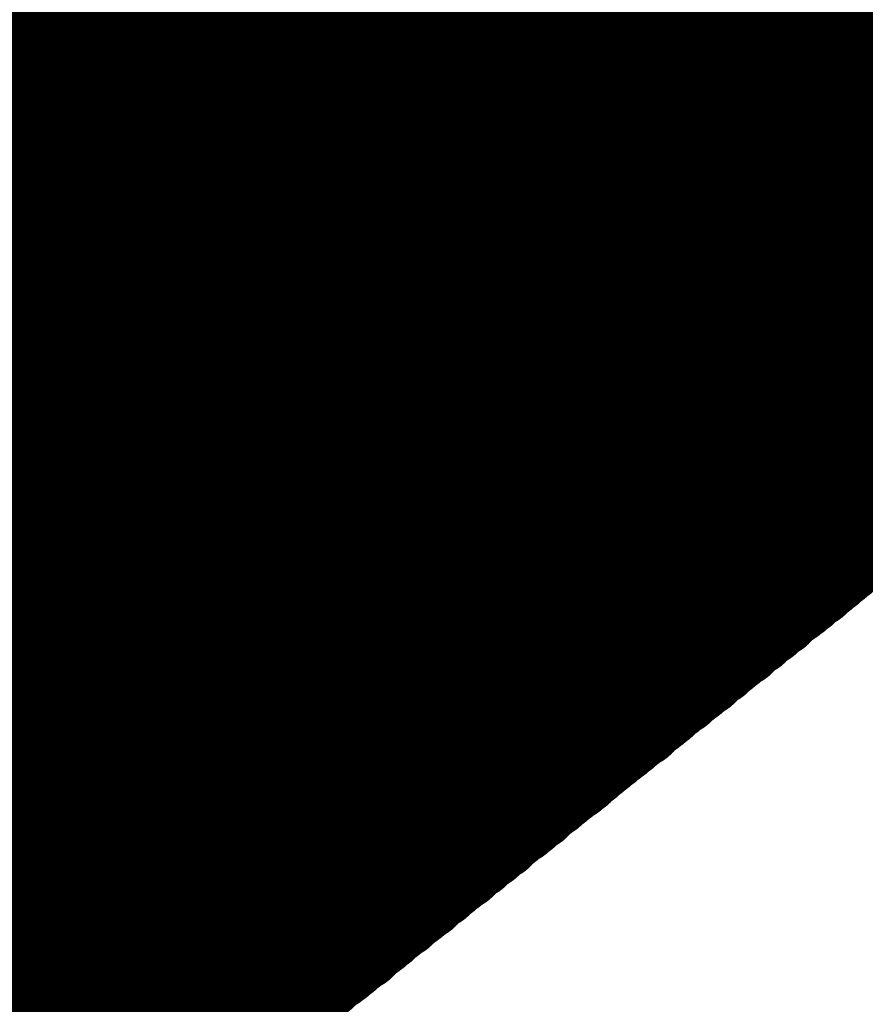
# Model space of a CAD drawing. Extents: x 0 to 65, y -0.2 to 30.2.
# Tile 148 of 237: x 34.53 to 34.703, y 15.99 to 16.192. Entities that reach past the tile are written whole.
import ezdxf

# ---------------------------------------------------------------- set-up
doc = ezdxf.new("R2010")
doc.units = 0
doc.layers.add('BOARD_GEOMETRY_SILKSCREEN_', color=1, linetype='CONTINUOUS')

msp = doc.modelspace()

# ---------------------------------------------------------------- linework, layer by layer
at = {"layer": 'BOARD_GEOMETRY_SILKSCREEN_', "const_width": 0.01905}
for points in [[(35.109912, 15.697708), (33.602676, 17.205198)], [(35.109912, 15.698724), (33.603438, 17.205198)], [(35.109912, 15.699994), (33.604708, 17.205198)], [(35.109912, 15.700756), (33.605724, 17.205198)], [(35.109912, 15.702026), (33.60674, 17.205198)], [(35.109912, 15.703042), (33.607756, 17.205198)], [(35.109912, 15.704058), (33.608772, 17.205198)], [(35.109912, 15.705328), (33.610042, 17.205198)], [(35.109912, 15.70609), (33.611058, 17.205198)], [(35.109912, 15.70736), (33.612074, 17.205198)], [(35.109912, 15.708376), (33.61309, 17.205198)], [(35.109912, 15.709392), (33.614106, 17.205198)], [(35.109912, 15.710408), (33.615122, 17.205198)], [(35.109912, 15.711424), (33.616392, 17.205198)], [(35.109912, 15.712694), (33.617408, 17.205198)], [(35.109912, 15.71371), (33.618424, 17.205198)], [(35.109912, 15.714726), (33.61944, 17.205198)], [(35.109912, 15.715742), (33.620456, 17.205198)], [(35.109912, 15.716758), (33.621726, 17.205198)], [(35.109912, 15.717774), (33.622488, 17.205198)], [(35.109912, 15.719044), (33.623758, 17.205198)], [(35.109912, 15.72006), (33.624774, 17.205198)], [(35.109912, 15.721076), (33.62579, 17.205198)], [(35.109912, 15.722092), (33.62706, 17.205198)], [(35.109912, 15.723108), (33.627822, 17.205198)], [(35.109912, 15.724378), (33.629092, 17.205198)], [(35.109912, 15.72514), (33.630108, 17.205198)], [(35.109912, 15.72641), (33.631124, 17.205198)], [(35.109912, 15.727426), (33.63214, 17.205198)], [(35.109912, 15.728442), (33.633156, 17.205198)], [(35.109912, 15.729712), (33.634426, 17.205198)], [(35.109912, 15.730474), (33.635442, 17.205198)], [(35.109912, 15.731744), (33.636458, 17.205198)], [(35.109912, 15.73276), (33.637474, 17.205198)], [(35.109912, 15.733776), (33.63849, 17.205198)], [(35.109912, 15.734792), (33.639506, 17.205198)], [(35.109912, 15.735808), (33.640776, 17.205198)], [(35.109912, 15.737078), (33.641792, 17.205198)], [(35.109912, 15.738094), (33.642808, 17.205198)], [(35.109912, 15.73911), (33.643824, 17.205198)], [(35.109912, 15.740126), (33.64484, 17.205198)], [(35.109912, 15.741142), (33.64611, 17.205198)], [(35.109912, 15.742158), (33.646872, 17.205198)], [(35.109912, 15.743428), (33.648142, 17.205198)], [(35.109912, 15.744444), (33.649158, 17.205198)], [(35.109912, 15.74546), (33.650174, 17.205198)], [(35.109912, 15.746476), (33.651444, 17.205198)], [(35.109912, 15.747492), (33.652206, 17.205198)], [(35.109912, 15.748762), (33.653476, 17.205198)], [(35.109912, 15.749524), (33.654492, 17.205198)], [(35.109912, 15.750794), (33.655508, 17.205198)], [(35.109912, 15.75181), (33.656778, 17.205198)], [(35.109912, 15.752826), (33.65754, 17.205198)], [(35.109912, 15.754096), (33.65881, 17.205198)], [(35.109912, 15.754858), (33.659826, 17.205198)], [(35.109912, 15.756128), (33.660842, 17.205198)], [(35.109912, 15.757144), (33.661858, 17.205198)], [(35.109912, 15.75816), (33.662874, 17.205198)], [(35.109912, 15.75943), (33.66389, 17.205198)], [(35.109912, 15.760192), (33.66516, 17.205198)], [(35.109912, 15.761462), (33.666176, 17.205198)], [(35.109912, 15.762478), (33.667192, 17.205198)], [(35.109912, 15.763494), (33.668208, 17.205198)], [(35.109912, 15.76451), (33.669224, 17.205198)], [(35.109912, 15.765526), (33.670494, 17.205198)], [(35.109912, 15.766796), (33.671256, 17.205198)], [(35.109912, 15.767812), (33.672526, 17.205198)], [(35.109912, 15.768828), (33.673542, 17.205198)], [(35.109912, 15.769844), (33.674558, 17.205198)], [(35.109912, 15.77086), (33.675828, 17.205198)], [(35.109912, 15.771876), (33.67659, 17.205198)], [(35.109912, 15.773146), (33.67786, 17.205198)], [(35.109912, 15.774162), (33.678876, 17.205198)], [(35.109912, 15.775178), (33.679892, 17.205198)], [(35.109912, 15.776194), (33.681162, 17.205198)], [(35.109912, 15.77721), (33.681924, 17.205198)], [(35.109912, 15.77848), (33.683194, 17.205198)], [(35.109912, 15.779242), (33.68421, 17.205198)], [(35.109912, 15.780512), (33.685226, 17.205198)], [(35.109912, 15.781528), (33.686242, 17.205198)], [(35.109912, 15.782544), (33.687258, 17.205198)], [(35.109912, 15.783814), (33.688528, 17.205198)], [(35.109912, 15.784576), (33.689544, 17.205198)], [(35.109912, 15.785846), (33.69056, 17.205198)], [(35.109912, 15.786862), (33.691576, 17.205198)], [(35.109912, 15.787878), (33.692592, 17.205198)], [(35.109912, 15.788894), (33.693608, 17.205198)], [(35.109912, 15.78991), (33.694878, 17.205198)], [(35.109912, 15.79118), (33.695894, 17.205198)], [(35.109912, 15.792196), (33.69691, 17.205198)], [(35.109912, 15.793212), (33.697926, 17.205198)], [(35.109912, 15.794228), (33.698942, 17.205198)], [(35.109912, 15.795244), (33.700212, 17.205198)], [(35.109912, 15.79626), (33.700974, 17.205198)], [(35.109912, 15.79753), (33.702244, 17.205198)], [(35.109912, 15.798546), (33.70326, 17.205198)], [(35.109912, 15.799562), (33.704276, 17.205198)], [(35.109912, 15.800578), (33.705546, 17.205198)], [(35.109912, 15.801594), (33.706308, 17.205198)], [(35.109912, 15.802864), (33.707578, 17.205198)], [(35.109912, 15.803626), (33.708594, 17.205198)], [(34.71291, 16.093948), (34.474912, 16.331946)], [(34.709862, 16.091662), (34.471864, 16.32966)], [(34.710624, 16.091916), (34.472372, 16.330168)], [(34.711132, 16.092424), (34.47288, 16.330676)], [(34.71164, 16.092932), (34.473642, 16.33093)], [(34.712148, 16.093186), (34.47415, 16.331438)], [(34.707576, 16.08963), (34.469324, 16.327882)], [(34.708338, 16.090138), (34.470086, 16.328136)], [(34.708846, 16.090646), (34.470594, 16.328644)], [(34.709354, 16.0909), (34.471356, 16.329152)], [(34.70529, 16.087852), (34.467038, 16.32585)], [(34.705798, 16.088106), (34.467546, 16.326358)], [(34.706306, 16.088614), (34.468308, 16.326866)], [(34.707068, 16.089122), (34.468816, 16.32712)], [(34.703004, 16.08582), (34.464752, 16.324072)], [(34.703512, 16.086328), (34.46526, 16.32458)], [(34.70402, 16.086836), (34.466022, 16.324834)], [(34.704528, 16.08709), (34.46653, 16.325596)], [(34.699956, 16.083534), (34.461704, 16.321786)], [(34.700718, 16.084042), (34.462212, 16.32204)], [(34.701226, 16.084296), (34.462974, 16.322548)], [(34.701734, 16.084804), (34.463482, 16.323056)], [(34.702242, 16.085312), (34.46399, 16.323564)], [(34.69767, 16.081756), (34.459164, 16.319754)], [(34.698178, 16.08201), (34.459926, 16.320262)], [(34.698686, 16.082518), (34.460688, 16.32077)], [(34.699194, 16.083026), (34.461196, 16.321278)], [(34.695384, 16.079724), (34.456878, 16.317976)], [(34.695892, 16.080232), (34.45764, 16.318484)], [(34.6964, 16.08074), (34.458148, 16.318738)], [(34.696908, 16.080994), (34.458656, 16.3195)], [(34.692336, 16.077184), (34.45383, 16.31569)], [(34.692844, 16.077946), (34.454592, 16.316198)], [(34.693352, 16.0782), (34.455354, 16.316452)], [(34.694114, 16.078708), (34.455862, 16.317214)], [(34.694622, 16.079216), (34.45637, 16.317468)], [(34.69005, 16.075406), (34.451544, 16.313658)], [(34.690558, 16.075914), (34.452306, 16.314166)], [(34.691066, 16.076422), (34.452814, 16.314674)], [(34.691574, 16.07693), (34.453322, 16.315182)], [(34.687764, 16.073628), (34.449258, 16.31188)], [(34.688272, 16.074136), (34.45002, 16.312388)], [(34.68878, 16.07439), (34.450528, 16.312896)], [(34.689288, 16.074898), (34.451036, 16.313404)], [(34.684716, 16.071088), (34.44621, 16.309594)], [(34.685224, 16.07185), (34.446972, 16.310102)], [(34.685732, 16.072104), (34.44748, 16.310356)], [(34.68624, 16.072612), (34.447988, 16.311118)], [(34.687002, 16.07312), (34.448496, 16.311372)], [(34.68243, 16.06931), (34.443924, 16.307816)], [(34.682938, 16.069818), (34.444432, 16.30807)], [(34.683446, 16.070326), (34.445194, 16.308578)], [(34.683954, 16.070834), (34.445702, 16.309086)], [(34.67989, 16.067278), (34.441638, 16.305784)], [(34.680398, 16.06804), (34.442146, 16.306292)], [(34.680906, 16.068294), (34.442654, 16.3068)], [(34.681668, 16.068802), (34.443162, 16.307308)], [(34.677096, 16.064992), (34.43859, 16.303498)], [(34.677604, 16.0655), (34.439098, 16.304006)], [(34.678112, 16.066008), (34.43986, 16.30426)], [(34.67862, 16.066516), (34.440368, 16.305022)], [(34.679382, 16.067024), (34.440876, 16.305276)], [(34.674556, 16.063214), (34.436304, 16.30172)], [(34.675318, 16.063722), (34.436812, 16.301974)], [(34.675826, 16.06423), (34.43732, 16.302736)], [(34.676334, 16.064738), (34.437828, 16.30299)], [(34.67227, 16.061182), (34.433764, 16.299688)], [(34.672778, 16.061944), (34.434272, 16.300196)], [(34.673286, 16.062198), (34.435034, 16.300704)], [(34.674048, 16.062706), (34.435542, 16.301212)], [(34.669476, 16.058896), (34.43097, 16.297402)], [(34.669984, 16.059404), (34.431478, 16.29791)], [(34.670492, 16.059912), (34.431986, 16.298418)], [(34.671, 16.06042), (34.432494, 16.298926)], [(34.671762, 16.060928), (34.433256, 16.29918)], [(34.666936, 16.057118), (34.42843, 16.295624)], [(34.667444, 16.057372), (34.428938, 16.295878)], [(34.667952, 16.058134), (34.4297, 16.29664)], [(34.668714, 16.058388), (34.430208, 16.296894)], [(34.66465, 16.055086), (34.426144, 16.293592)], [(34.665158, 16.055848), (34.426652, 16.294354)], [(34.665666, 16.056102), (34.42716, 16.294608)], [(34.666428, 16.05661), (34.427922, 16.295116)], [(34.66211, 16.053308), (34.423604, 16.291814)], [(34.662872, 16.053816), (34.424112, 16.292322)], [(34.66338, 16.054324), (34.424874, 16.29283)], [(34.664142, 16.054832), (34.425636, 16.293338)], [(34.659316, 16.051022), (34.42081, 16.289528)], [(34.659824, 16.051276), (34.421318, 16.289782)], [(34.660332, 16.052038), (34.421826, 16.290544)], [(34.661094, 16.052292), (34.422588, 16.290798)], [(34.661602, 16.0528), (34.423096, 16.291306)], [(34.65703, 16.04899), (34.41827, 16.287496)], [(34.657538, 16.049498), (34.418778, 16.288258)], [(34.658046, 16.050006), (34.41954, 16.288512)], [(34.658808, 16.050514), (34.420302, 16.28902)], [(34.65449, 16.047212), (34.415984, 16.285718)], [(34.654998, 16.047466), (34.416492, 16.286226)], [(34.65576, 16.048228), (34.417254, 16.286734)], [(34.656522, 16.048482), (34.417762, 16.287242)], [(34.651696, 16.044926), (34.412936, 16.283432)], [(34.652204, 16.04518), (34.413444, 16.28394)], [(34.652712, 16.045942), (34.414206, 16.284448)], [(34.653474, 16.046196), (34.414968, 16.284956)], [(34.653982, 16.046704), (34.415476, 16.28521)], [(34.649156, 16.042894), (34.41065, 16.2814)], [(34.649918, 16.043402), (34.411158, 16.282162)], [(34.650426, 16.04391), (34.41192, 16.282416)], [(34.651188, 16.044418), (34.412428, 16.282924)], [(34.64687, 16.041116), (34.40811, 16.279876)], [(34.647378, 16.04137), (34.408872, 16.28013)], [(34.64814, 16.042132), (34.409634, 16.280638)], [(34.648648, 16.042386), (34.410142, 16.281146)], [(34.644076, 16.038576), (34.405316, 16.277336)], [(34.644584, 16.039084), (34.405824, 16.277844)], [(34.645092, 16.039592), (34.406586, 16.278352)], [(34.645854, 16.0401), (34.407094, 16.27886)], [(34.646362, 16.040608), (34.407602, 16.279114)], [(34.641536, 16.036798), (34.402776, 16.275558)], [(34.642044, 16.037306), (34.403538, 16.276066)], [(34.642806, 16.03756), (34.404046, 16.27632)], [(34.643568, 16.038322), (34.404808, 16.276828)], [(34.63925, 16.03502), (34.40049, 16.27378)], [(34.639758, 16.035274), (34.401252, 16.274034)], [(34.64052, 16.036036), (34.40176, 16.274542)], [(34.641028, 16.03629), (34.402268, 16.27505)], [(34.636202, 16.03248), (34.397442, 16.27124)], [(34.63671, 16.032988), (34.398204, 16.271748)], [(34.637472, 16.033496), (34.398712, 16.272256)], [(34.638234, 16.034004), (34.399474, 16.272764)], [(34.638742, 16.034512), (34.399982, 16.273018)], [(34.633916, 16.030702), (34.395156, 16.269462)], [(34.634424, 16.03121), (34.395918, 16.26997)], [(34.635186, 16.031464), (34.396426, 16.270478)], [(34.635694, 16.032226), (34.396934, 16.270732)], [(34.63163, 16.02867), (34.39287, 16.267684)], [(34.632138, 16.029178), (34.393378, 16.267938)], [(34.6329, 16.029686), (34.393886, 16.268446)], [(34.633408, 16.030194), (34.394648, 16.268954)], [(34.628582, 16.026384), (34.389822, 16.265398)], [(34.62909, 16.026892), (34.390584, 16.265652)], [(34.629852, 16.0274), (34.391092, 16.26616)], [(34.63036, 16.027908), (34.3916, 16.266668)], [(34.631122, 16.028416), (34.392108, 16.266922)], [(34.626296, 16.024606), (34.387536, 16.263366)], [(34.626804, 16.025114), (34.388044, 16.263874)], [(34.627566, 16.025368), (34.388552, 16.264382)], [(34.628074, 16.02613), (34.389314, 16.264636)], [(34.623248, 16.02232), (34.384488, 16.26108)], [(34.623756, 16.022574), (34.38525, 16.261588)], [(34.624518, 16.023082), (34.385758, 16.261842)], [(34.62528, 16.02359), (34.386266, 16.26235)], [(34.625788, 16.024098), (34.386774, 16.262858)], [(34.620962, 16.020288), (34.382202, 16.259302)], [(34.62147, 16.020796), (34.38271, 16.259556)], [(34.622232, 16.021304), (34.383218, 16.260064)], [(34.62274, 16.021558), (34.383726, 16.260572)], [(34.618676, 16.01851), (34.379916, 16.25727)], [(34.619184, 16.018764), (34.380424, 16.257778)], [(34.619946, 16.019272), (34.380932, 16.258286)], [(34.620454, 16.01978), (34.38144, 16.25854)], [(34.616136, 16.016478), (34.377376, 16.255492)], [(34.616898, 16.016986), (34.377884, 16.256)], [(34.617406, 16.017494), (34.378392, 16.256254)], [(34.618168, 16.018002), (34.379154, 16.257016)], [(34.613342, 16.014192), (34.374582, 16.253206)], [(34.61385, 16.0147), (34.37509, 16.25346)], [(34.614612, 16.015208), (34.375598, 16.253968)], [(34.61512, 16.015462), (34.376106, 16.254476)], [(34.615628, 16.016224), (34.376868, 16.254984)], [(34.610802, 16.012414), (34.372042, 16.251174)], [(34.611564, 16.012668), (34.37255, 16.251682)], [(34.612326, 16.013176), (34.373058, 16.25219)], [(34.612834, 16.013684), (34.37382, 16.252444)], [(34.608516, 16.010382), (34.369756, 16.249396)], [(34.609278, 16.01089), (34.370264, 16.249904)], [(34.609786, 16.011398), (34.370772, 16.250158)], [(34.610294, 16.011652), (34.371534, 16.25092)], [(34.605722, 16.008096), (34.366708, 16.24711)], [(34.60623, 16.008604), (34.367216, 16.247618)], [(34.606992, 16.009112), (34.367724, 16.247872)], [(34.6075, 16.009366), (34.368486, 16.24838)], [(34.608008, 16.009874), (34.369248, 16.248888)], [(34.603182, 16.006318), (34.364422, 16.245078)], [(34.603944, 16.006572), (34.36493, 16.245586)], [(34.604452, 16.00708), (34.365438, 16.246094)], [(34.60496, 16.007588), (34.3662, 16.246602)], [(34.600896, 16.004286), (34.361882, 16.2433)], [(34.601658, 16.004794), (34.36239, 16.243808)], [(34.602166, 16.005302), (34.363152, 16.244062)], [(34.602674, 16.005556), (34.36366, 16.244824)], [(34.597848, 16.001746), (34.359088, 16.241014)], [(34.59861, 16.002508), (34.359596, 16.241522)], [(34.599372, 16.002762), (34.360104, 16.241776)], [(34.59988, 16.00327), (34.360866, 16.242538)], [(34.600388, 16.003778), (34.361374, 16.242792)], [(34.595562, 16.000222), (34.356548, 16.238982)], [(34.596324, 16.000476), (34.357056, 16.23949)], [(34.596832, 16.000984), (34.357818, 16.239998)], [(34.59734, 16.001492), (34.358326, 16.240506)], [(34.593276, 15.99819), (34.354262, 16.237204)], [(34.594038, 15.998698), (34.35477, 16.237712)], [(34.594546, 15.999206), (34.355532, 16.23822)], [(34.595054, 15.99946), (34.35604, 16.238728)], [(34.590228, 15.99565), (34.351214, 16.234918)], [(34.59099, 15.996412), (34.351722, 16.235426)], [(34.591498, 15.996666), (34.352484, 16.23568)], [(34.592006, 15.997174), (34.352992, 16.236442)], [(34.592514, 15.997682), (34.3535, 16.236696)], [(34.587942, 15.993872), (34.348928, 16.23314)], [(34.588704, 15.99438), (34.349436, 16.233394)], [(34.589212, 15.994888), (34.350198, 16.233902)], [(34.58972, 15.995396), (34.350706, 16.23441)], [(34.585656, 15.99184), (34.346388, 16.231108)], [(34.586164, 15.992602), (34.34715, 16.231616)], [(34.586926, 15.992856), (34.347658, 16.232124)], [(34.587434, 15.993364), (34.348166, 16.232632)], [(34.582608, 15.989554), (34.34334, 16.228822)], [(34.58337, 15.990316), (34.344102, 16.22933)], [(34.583878, 15.99057), (34.344864, 16.229584)], [(34.584386, 15.991078), (34.345372, 16.230346)], [(34.584894, 15.991586), (34.34588, 16.2306)], [(34.580322, 15.987776), (34.341054, 16.227044)], [(34.581084, 15.988284), (34.341816, 16.227298)], [(34.581592, 15.988792), (34.342324, 16.22806)], [(34.5821, 15.9893), (34.342832, 16.228314)], [(34.578036, 15.985744), (34.338768, 16.225012)], [(34.578544, 15.986506), (34.33953, 16.22552)], [(34.579052, 15.98676), (34.340038, 16.226028)], [(34.57956, 15.987268), (34.340546, 16.226536)], [(34.57575, 15.983966), (34.336482, 16.223234)], [(34.576258, 15.984474), (34.33699, 16.223742)], [(34.576766, 15.984982), (34.337498, 16.22425)], [(34.577274, 15.98549), (34.338006, 16.224504)], [(34.572702, 15.98168), (34.333434, 16.220948)], [(34.57321, 15.981934), (34.334196, 16.221202)], [(34.573972, 15.982696), (34.334704, 16.221964)], [(34.57448, 15.98295), (34.335212, 16.222218)], [(34.574988, 15.983458), (34.33572, 16.222726)], [(34.570416, 15.979648), (34.331148, 16.218916)], [(34.570924, 15.98041), (34.331656, 16.219678)], [(34.571432, 15.980664), (34.332164, 16.219932)], [(34.57194, 15.981172), (34.332672, 16.22044)], [(34.56813, 15.97787), (34.328608, 16.217138)], [(34.568638, 15.978378), (34.32937, 16.217646)], [(34.569146, 15.978886), (34.329878, 16.218154)], [(34.569654, 15.979394), (34.330386, 16.218662)], [(34.565082, 15.975584), (34.325814, 16.214852)], [(34.56559, 15.975838), (34.326322, 16.215106)], [(34.566098, 15.9766), (34.32683, 16.215868)], [(34.566606, 15.976854), (34.327338, 16.216122)], [(34.567368, 15.977362), (34.3281, 16.21663)], [(34.562796, 15.973552), (34.323274, 16.21282)], [(34.563304, 15.97406), (34.324036, 16.213582)], [(34.563812, 15.974568), (34.324544, 16.213836)], [(34.56432, 15.975076), (34.325052, 16.214344)], [(34.560256, 15.971774), (34.320988, 16.211042)], [(34.560764, 15.972282), (34.321496, 16.21155)], [(34.561526, 15.97279), (34.322004, 16.212058)], [(34.562034, 15.973044), (34.322766, 16.212566)], [(34.557462, 15.969488), (34.31794, 16.208756)], [(34.55797, 15.969742), (34.318448, 16.209264)], [(34.558478, 15.970504), (34.31921, 16.209772)], [(34.558986, 15.970758), (34.319718, 16.21028)], [(34.559748, 15.971266), (34.32048, 16.210534)], [(34.555176, 15.967456), (34.315654, 16.206724)], [(34.555684, 15.967964), (34.316162, 16.207486)], [(34.556192, 15.968472), (34.31667, 16.20774)], [(34.5567, 15.96898), (34.317432, 16.208248)], [(34.552636, 15.965678), (34.313114, 16.2052)], [(34.553144, 15.965932), (34.313876, 16.205454)], [(34.553652, 15.966694), (34.314384, 16.205962)], [(34.554414, 15.966948), (34.315146, 16.20647)], [(34.549842, 15.963138), (34.31032, 16.20266)], [(34.55035, 15.963646), (34.310828, 16.203168)], [(34.550858, 15.964154), (34.311336, 16.203676)], [(34.551366, 15.964662), (34.312098, 16.204184)], [(34.552128, 15.96517), (34.312606, 16.204438)], [(34.547302, 15.96136), (34.30778, 16.200882)], [(34.54781, 15.961868), (34.308288, 16.20139)], [(34.548572, 15.962376), (34.30905, 16.201644)], [(34.54908, 15.962884), (34.309812, 16.202152)], [(34.545016, 15.959582), (34.305494, 16.199104)], [(34.545524, 15.959836), (34.306002, 16.199358)], [(34.546032, 15.960598), (34.306764, 16.199866)], [(34.546794, 15.960852), (34.307272, 16.200374)], [(34.543238, 15.958058), (34.303716, 16.19758)], [(34.543746, 15.958566), (34.304478, 16.198088)], [(34.544508, 15.959074), (34.304986, 16.198342)], [(34.713164, 16.093948), (33.919414, 15.459202)]]:
    msp.add_lwpolyline(points, dxfattribs=at)
at = {"layer": 'BOARD_GEOMETRY_SILKSCREEN_', "const_width": 0.009652}
for points in [[(34.705036, 16.091662, -1), (34.714688, 16.091662)], [(34.705798, 16.091916, -1), (34.71545, 16.091916)], [(34.706306, 16.092424, -1), (34.715958, 16.092424)], [(34.706814, 16.092932, -1), (34.716466, 16.092932)], [(34.707322, 16.093186, -1), (34.716974, 16.093186)], [(34.70275, 16.08963, -1), (34.712402, 16.08963)], [(34.703512, 16.090138, -1), (34.713164, 16.090138)], [(34.70402, 16.090646, -1), (34.713672, 16.090646)], [(34.704528, 16.0909, -1), (34.71418, 16.0909)], [(34.700464, 16.087852, -1), (34.710116, 16.087852)], [(34.700972, 16.088106, -1), (34.710624, 16.088106)], [(34.70148, 16.088614, -1), (34.711132, 16.088614)], [(34.702242, 16.089122, -1), (34.711894, 16.089122)], [(34.715958, 16.092424, -1), (34.706306, 16.092424)], [(34.716466, 16.092932, -1), (34.706814, 16.092932)], [(34.716974, 16.093186, -1), (34.707322, 16.093186)], [(34.698178, 16.08582, -1), (34.70783, 16.08582)], [(34.698686, 16.086328, -1), (34.708338, 16.086328)], [(34.699194, 16.086836, -1), (34.708846, 16.086836)], [(34.699702, 16.08709, -1), (34.709354, 16.08709)], [(34.713672, 16.090646, -1), (34.70402, 16.090646)], [(34.71418, 16.0909, -1), (34.704528, 16.0909)], [(34.714688, 16.091662, -1), (34.705036, 16.091662)], [(34.71545, 16.091916, -1), (34.705798, 16.091916)], [(34.69513, 16.083534, -1), (34.704782, 16.083534)], [(34.695892, 16.084042, -1), (34.705544, 16.084042)], [(34.6964, 16.084296, -1), (34.706052, 16.084296)], [(34.696908, 16.084804, -1), (34.70656, 16.084804)], [(34.697416, 16.085312, -1), (34.707068, 16.085312)], [(34.711132, 16.088614, -1), (34.70148, 16.088614)], [(34.711894, 16.089122, -1), (34.702242, 16.089122)], [(34.712402, 16.08963, -1), (34.70275, 16.08963)], [(34.713164, 16.090138, -1), (34.703512, 16.090138)], [(34.692844, 16.081756, -1), (34.702496, 16.081756)], [(34.693352, 16.08201, -1), (34.703004, 16.08201)], [(34.69386, 16.082518, -1), (34.703512, 16.082518)], [(34.694368, 16.083026, -1), (34.70402, 16.083026)], [(34.708338, 16.086328, -1), (34.698686, 16.086328)], [(34.708846, 16.086836, -1), (34.699194, 16.086836)], [(34.709354, 16.08709, -1), (34.699702, 16.08709)], [(34.710116, 16.087852, -1), (34.700464, 16.087852)], [(34.710624, 16.088106, -1), (34.700972, 16.088106)], [(34.690558, 16.079724, -1), (34.70021, 16.079724)], [(34.691066, 16.080232, -1), (34.700718, 16.080232)], [(34.691574, 16.08074, -1), (34.701226, 16.08074)], [(34.692082, 16.080994, -1), (34.701734, 16.080994)], [(34.706052, 16.084296, -1), (34.6964, 16.084296)], [(34.70656, 16.084804, -1), (34.696908, 16.084804)], [(34.707068, 16.085312, -1), (34.697416, 16.085312)], [(34.70783, 16.08582, -1), (34.698178, 16.08582)], [(34.688018, 16.077946, -1), (34.69767, 16.077946)], [(34.688526, 16.0782, -1), (34.698178, 16.0782)], [(34.689288, 16.078708, -1), (34.69894, 16.078708)], [(34.689796, 16.079216, -1), (34.699448, 16.079216)], [(34.703512, 16.082518, -1), (34.69386, 16.082518)], [(34.70402, 16.083026, -1), (34.694368, 16.083026)], [(34.704782, 16.083534, -1), (34.69513, 16.083534)], [(34.705544, 16.084042, -1), (34.695892, 16.084042)], [(34.685224, 16.075406, -1), (34.694876, 16.075406)], [(34.685732, 16.075914, -1), (34.695384, 16.075914)], [(34.68624, 16.076422, -1), (34.695892, 16.076422)], [(34.686748, 16.07693, -1), (34.6964, 16.07693)], [(34.68751, 16.077184, -1), (34.697162, 16.077184)], [(34.700718, 16.080232, -1), (34.691066, 16.080232)], [(34.701226, 16.08074, -1), (34.691574, 16.08074)], [(34.701734, 16.080994, -1), (34.692082, 16.080994)], [(34.702496, 16.081756, -1), (34.692844, 16.081756)], [(34.703004, 16.08201, -1), (34.693352, 16.08201)], [(34.682938, 16.073628, -1), (34.69259, 16.073628)], [(34.683446, 16.074136, -1), (34.693098, 16.074136)], [(34.683954, 16.07439, -1), (34.693606, 16.07439)], [(34.684462, 16.074898, -1), (34.694114, 16.074898)], [(34.698178, 16.0782, -1), (34.688526, 16.0782)], [(34.69894, 16.078708, -1), (34.689288, 16.078708)], [(34.699448, 16.079216, -1), (34.689796, 16.079216)], [(34.70021, 16.079724, -1), (34.690558, 16.079724)], [(34.680398, 16.07185, -1), (34.69005, 16.07185)], [(34.680906, 16.072104, -1), (34.690558, 16.072104)], [(34.681414, 16.072612, -1), (34.691066, 16.072612)], [(34.682176, 16.07312, -1), (34.691828, 16.07312)], [(34.695892, 16.076422, -1), (34.68624, 16.076422)], [(34.6964, 16.07693, -1), (34.686748, 16.07693)], [(34.697162, 16.077184, -1), (34.68751, 16.077184)], [(34.69767, 16.077946, -1), (34.688018, 16.077946)], [(34.678112, 16.069818, -1), (34.687764, 16.069818)], [(34.67862, 16.070326, -1), (34.688272, 16.070326)], [(34.679128, 16.070834, -1), (34.68878, 16.070834)], [(34.67989, 16.071088, -1), (34.689542, 16.071088)], [(34.693606, 16.07439, -1), (34.683954, 16.07439)], [(34.694114, 16.074898, -1), (34.684462, 16.074898)], [(34.694876, 16.075406, -1), (34.685224, 16.075406)], [(34.695384, 16.075914, -1), (34.685732, 16.075914)], [(34.675572, 16.06804, -1), (34.685224, 16.06804)], [(34.67608, 16.068294, -1), (34.685732, 16.068294)], [(34.676842, 16.068802, -1), (34.686494, 16.068802)], [(34.677604, 16.06931, -1), (34.687256, 16.06931)], [(34.691066, 16.072612, -1), (34.681414, 16.072612)], [(34.691828, 16.07312, -1), (34.682176, 16.07312)], [(34.69259, 16.073628, -1), (34.682938, 16.073628)], [(34.693098, 16.074136, -1), (34.683446, 16.074136)], [(34.672778, 16.0655, -1), (34.68243, 16.0655)], [(34.673286, 16.066008, -1), (34.682938, 16.066008)], [(34.673794, 16.066516, -1), (34.683446, 16.066516)], [(34.674556, 16.067024, -1), (34.684208, 16.067024)], [(34.675064, 16.067278, -1), (34.684716, 16.067278)], [(34.688272, 16.070326, -1), (34.67862, 16.070326)], [(34.68878, 16.070834, -1), (34.679128, 16.070834)], [(34.689542, 16.071088, -1), (34.67989, 16.071088)], [(34.69005, 16.07185, -1), (34.680398, 16.07185)], [(34.690558, 16.072104, -1), (34.680906, 16.072104)], [(34.670492, 16.063722, -1), (34.680144, 16.063722)], [(34.671, 16.06423, -1), (34.680652, 16.06423)], [(34.671508, 16.064738, -1), (34.68116, 16.064738)], [(34.67227, 16.064992, -1), (34.681922, 16.064992)], [(34.685732, 16.068294, -1), (34.67608, 16.068294)], [(34.686494, 16.068802, -1), (34.676842, 16.068802)], [(34.687256, 16.06931, -1), (34.677604, 16.06931)], [(34.687764, 16.069818, -1), (34.678112, 16.069818)], [(34.667952, 16.061944, -1), (34.677604, 16.061944)], [(34.66846, 16.062198, -1), (34.678112, 16.062198)], [(34.669222, 16.062706, -1), (34.678874, 16.062706)], [(34.66973, 16.063214, -1), (34.679382, 16.063214)], [(34.683446, 16.066516, -1), (34.673794, 16.066516)], [(34.684208, 16.067024, -1), (34.674556, 16.067024)], [(34.684716, 16.067278, -1), (34.675064, 16.067278)], [(34.685224, 16.06804, -1), (34.675572, 16.06804)], [(34.665158, 16.059404, -1), (34.67481, 16.059404)], [(34.665666, 16.059912, -1), (34.675318, 16.059912)], [(34.666174, 16.06042, -1), (34.675826, 16.06042)], [(34.666936, 16.060928, -1), (34.676588, 16.060928)], [(34.667444, 16.061182, -1), (34.677096, 16.061182)], [(34.680652, 16.06423, -1), (34.671, 16.06423)], [(34.68116, 16.064738, -1), (34.671508, 16.064738)], [(34.681922, 16.064992, -1), (34.67227, 16.064992)], [(34.68243, 16.0655, -1), (34.672778, 16.0655)], [(34.682938, 16.066008, -1), (34.673286, 16.066008)], [(34.662618, 16.057372, -1), (34.67227, 16.057372)], [(34.663126, 16.058134, -1), (34.672778, 16.058134)], [(34.663888, 16.058388, -1), (34.67354, 16.058388)], [(34.66465, 16.058896, -1), (34.674302, 16.058896)], [(34.678112, 16.062198, -1), (34.66846, 16.062198)], [(34.678874, 16.062706, -1), (34.669222, 16.062706)], [(34.679382, 16.063214, -1), (34.66973, 16.063214)], [(34.680144, 16.063722, -1), (34.670492, 16.063722)], [(34.660332, 16.055848, -1), (34.669984, 16.055848)], [(34.66084, 16.056102, -1), (34.670492, 16.056102)], [(34.661602, 16.05661, -1), (34.671254, 16.05661)], [(34.66211, 16.057118, -1), (34.671762, 16.057118)], [(34.675826, 16.06042, -1), (34.666174, 16.06042)], [(34.676588, 16.060928, -1), (34.666936, 16.060928)], [(34.677096, 16.061182, -1), (34.667444, 16.061182)], [(34.677604, 16.061944, -1), (34.667952, 16.061944)], [(34.657284, 16.053308, -1), (34.666936, 16.053308)], [(34.658046, 16.053816, -1), (34.667698, 16.053816)], [(34.658554, 16.054324, -1), (34.668206, 16.054324)], [(34.659316, 16.054832, -1), (34.668968, 16.054832)], [(34.659824, 16.055086, -1), (34.669476, 16.055086)], [(34.672778, 16.058134, -1), (34.663126, 16.058134)], [(34.67354, 16.058388, -1), (34.663888, 16.058388)], [(34.674302, 16.058896, -1), (34.66465, 16.058896)], [(34.67481, 16.059404, -1), (34.665158, 16.059404)], [(34.675318, 16.059912, -1), (34.665666, 16.059912)], [(34.654998, 16.051276, -1), (34.66465, 16.051276)], [(34.655506, 16.052038, -1), (34.665158, 16.052038)], [(34.656268, 16.052292, -1), (34.66592, 16.052292)], [(34.656776, 16.0528, -1), (34.666428, 16.0528)], [(34.670492, 16.056102, -1), (34.66084, 16.056102)], [(34.671254, 16.05661, -1), (34.661602, 16.05661)], [(34.671762, 16.057118, -1), (34.66211, 16.057118)], [(34.67227, 16.057372, -1), (34.662618, 16.057372)], [(34.652712, 16.049498, -1), (34.662364, 16.049498)], [(34.65322, 16.050006, -1), (34.662872, 16.050006)], [(34.653982, 16.050514, -1), (34.663634, 16.050514)], [(34.65449, 16.051022, -1), (34.664142, 16.051022)], [(34.668206, 16.054324, -1), (34.658554, 16.054324)], [(34.668968, 16.054832, -1), (34.659316, 16.054832)], [(34.669476, 16.055086, -1), (34.659824, 16.055086)], [(34.669984, 16.055848, -1), (34.660332, 16.055848)], [(34.649664, 16.047212, -1), (34.659316, 16.047212)], [(34.650172, 16.047466, -1), (34.659824, 16.047466)], [(34.650934, 16.048228, -1), (34.660586, 16.048228)], [(34.651696, 16.048482, -1), (34.661348, 16.048482)], [(34.652204, 16.04899, -1), (34.661856, 16.04899)], [(34.665158, 16.052038, -1), (34.655506, 16.052038)], [(34.66592, 16.052292, -1), (34.656268, 16.052292)], [(34.666428, 16.0528, -1), (34.656776, 16.0528)], [(34.666936, 16.053308, -1), (34.657284, 16.053308)], [(34.667698, 16.053816, -1), (34.658046, 16.053816)], [(34.647378, 16.04518, -1), (34.65703, 16.04518)], [(34.647886, 16.045942, -1), (34.657538, 16.045942)], [(34.648648, 16.046196, -1), (34.6583, 16.046196)], [(34.649156, 16.046704, -1), (34.658808, 16.046704)], [(34.662872, 16.050006, -1), (34.65322, 16.050006)], [(34.663634, 16.050514, -1), (34.653982, 16.050514)], [(34.664142, 16.051022, -1), (34.65449, 16.051022)], [(34.66465, 16.051276, -1), (34.654998, 16.051276)], [(34.645092, 16.043402, -1), (34.654744, 16.043402)], [(34.6456, 16.04391, -1), (34.655252, 16.04391)], [(34.646362, 16.044418, -1), (34.656014, 16.044418)], [(34.64687, 16.044926, -1), (34.656522, 16.044926)], [(34.660586, 16.048228, -1), (34.650934, 16.048228)], [(34.661348, 16.048482, -1), (34.651696, 16.048482)], [(34.661856, 16.04899, -1), (34.652204, 16.04899)], [(34.662364, 16.049498, -1), (34.652712, 16.049498)], [(34.642044, 16.041116, -1), (34.651696, 16.041116)], [(34.642552, 16.04137, -1), (34.652204, 16.04137)], [(34.643314, 16.042132, -1), (34.652966, 16.042132)], [(34.643822, 16.042386, -1), (34.653474, 16.042386)], [(34.64433, 16.042894, -1), (34.653982, 16.042894)], [(34.657538, 16.045942, -1), (34.647886, 16.045942)], [(34.6583, 16.046196, -1), (34.648648, 16.046196)], [(34.658808, 16.046704, -1), (34.649156, 16.046704)], [(34.659316, 16.047212, -1), (34.649664, 16.047212)], [(34.659824, 16.047466, -1), (34.650172, 16.047466)], [(34.639758, 16.039084, -1), (34.64941, 16.039084)], [(34.640266, 16.039592, -1), (34.649918, 16.039592)], [(34.641028, 16.0401, -1), (34.65068, 16.0401)], [(34.641536, 16.040608, -1), (34.651188, 16.040608)], [(34.655252, 16.04391, -1), (34.6456, 16.04391)], [(34.656014, 16.044418, -1), (34.646362, 16.044418)], [(34.656522, 16.044926, -1), (34.64687, 16.044926)], [(34.65703, 16.04518, -1), (34.647378, 16.04518)], [(34.637218, 16.037306, -1), (34.64687, 16.037306)], [(34.63798, 16.03756, -1), (34.647632, 16.03756)], [(34.638742, 16.038322, -1), (34.648394, 16.038322)], [(34.63925, 16.038576, -1), (34.648902, 16.038576)], [(34.652966, 16.042132, -1), (34.643314, 16.042132)], [(34.653474, 16.042386, -1), (34.643822, 16.042386)], [(34.653982, 16.042894, -1), (34.64433, 16.042894)], [(34.654744, 16.043402, -1), (34.645092, 16.043402)], [(34.634932, 16.035274, -1), (34.644584, 16.035274)], [(34.635694, 16.036036, -1), (34.645346, 16.036036)], [(34.636202, 16.03629, -1), (34.645854, 16.03629)], [(34.63671, 16.036798, -1), (34.646362, 16.036798)], [(34.65068, 16.0401, -1), (34.641028, 16.0401)], [(34.651188, 16.040608, -1), (34.641536, 16.040608)], [(34.651696, 16.041116, -1), (34.642044, 16.041116)], [(34.652204, 16.04137, -1), (34.642552, 16.04137)], [(34.632646, 16.033496, -1), (34.642298, 16.033496)], [(34.633408, 16.034004, -1), (34.64306, 16.034004)], [(34.633916, 16.034512, -1), (34.643568, 16.034512)], [(34.634424, 16.03502, -1), (34.644076, 16.03502)], [(34.648394, 16.038322, -1), (34.638742, 16.038322)], [(34.648902, 16.038576, -1), (34.63925, 16.038576)], [(34.64941, 16.039084, -1), (34.639758, 16.039084)], [(34.649918, 16.039592, -1), (34.640266, 16.039592)], [(34.629598, 16.03121, -1), (34.63925, 16.03121)], [(34.63036, 16.031464, -1), (34.640012, 16.031464)], [(34.630868, 16.032226, -1), (34.64052, 16.032226)], [(34.631376, 16.03248, -1), (34.641028, 16.03248)], [(34.631884, 16.032988, -1), (34.641536, 16.032988)], [(34.645346, 16.036036, -1), (34.635694, 16.036036)], [(34.645854, 16.03629, -1), (34.636202, 16.03629)], [(34.646362, 16.036798, -1), (34.63671, 16.036798)], [(34.64687, 16.037306, -1), (34.637218, 16.037306)], [(34.647632, 16.03756, -1), (34.63798, 16.03756)], [(34.627312, 16.029178, -1), (34.636964, 16.029178)], [(34.628074, 16.029686, -1), (34.637726, 16.029686)], [(34.628582, 16.030194, -1), (34.638234, 16.030194)], [(34.62909, 16.030702, -1), (34.638742, 16.030702)], [(34.64306, 16.034004, -1), (34.633408, 16.034004)], [(34.643568, 16.034512, -1), (34.633916, 16.034512)], [(34.644076, 16.03502, -1), (34.634424, 16.03502)], [(34.644584, 16.035274, -1), (34.634932, 16.035274)], [(34.625026, 16.0274, -1), (34.634678, 16.0274)], [(34.625534, 16.027908, -1), (34.635186, 16.027908)], [(34.626296, 16.028416, -1), (34.635948, 16.028416)], [(34.626804, 16.02867, -1), (34.636456, 16.02867)], [(34.64052, 16.032226, -1), (34.630868, 16.032226)], [(34.641028, 16.03248, -1), (34.631376, 16.03248)], [(34.641536, 16.032988, -1), (34.631884, 16.032988)], [(34.642298, 16.033496, -1), (34.632646, 16.033496)], [(34.621978, 16.025114, -1), (34.63163, 16.025114)], [(34.62274, 16.025368, -1), (34.632392, 16.025368)], [(34.623248, 16.02613, -1), (34.6329, 16.02613)], [(34.623756, 16.026384, -1), (34.633408, 16.026384)], [(34.624264, 16.026892, -1), (34.633916, 16.026892)], [(34.638234, 16.030194, -1), (34.628582, 16.030194)], [(34.638742, 16.030702, -1), (34.62909, 16.030702)], [(34.63925, 16.03121, -1), (34.629598, 16.03121)], [(34.640012, 16.031464, -1), (34.63036, 16.031464)], [(34.619692, 16.023082, -1), (34.629344, 16.023082)], [(34.620454, 16.02359, -1), (34.630106, 16.02359)], [(34.620962, 16.024098, -1), (34.630614, 16.024098)], [(34.62147, 16.024606, -1), (34.631122, 16.024606)], [(34.635186, 16.027908, -1), (34.625534, 16.027908)], [(34.635948, 16.028416, -1), (34.626296, 16.028416)], [(34.636456, 16.02867, -1), (34.626804, 16.02867)], [(34.636964, 16.029178, -1), (34.627312, 16.029178)], [(34.637726, 16.029686, -1), (34.628074, 16.029686)], [(34.617406, 16.021304, -1), (34.627058, 16.021304)], [(34.617914, 16.021558, -1), (34.627566, 16.021558)], [(34.618422, 16.02232, -1), (34.628074, 16.02232)], [(34.61893, 16.022574, -1), (34.628582, 16.022574)], [(34.6329, 16.02613, -1), (34.623248, 16.02613)], [(34.633408, 16.026384, -1), (34.623756, 16.026384)], [(34.633916, 16.026892, -1), (34.624264, 16.026892)], [(34.634678, 16.0274, -1), (34.625026, 16.0274)], [(34.61512, 16.019272, -1), (34.624772, 16.019272)], [(34.615628, 16.01978, -1), (34.62528, 16.01978)], [(34.616136, 16.020288, -1), (34.625788, 16.020288)], [(34.616644, 16.020796, -1), (34.626296, 16.020796)], [(34.630614, 16.024098, -1), (34.620962, 16.024098)], [(34.631122, 16.024606, -1), (34.62147, 16.024606)], [(34.63163, 16.025114, -1), (34.621978, 16.025114)], [(34.632392, 16.025368, -1), (34.62274, 16.025368)], [(34.612072, 16.016986, -1), (34.621724, 16.016986)], [(34.61258, 16.017494, -1), (34.622232, 16.017494)], [(34.613342, 16.018002, -1), (34.622994, 16.018002)], [(34.61385, 16.01851, -1), (34.623502, 16.01851)], [(34.614358, 16.018764, -1), (34.62401, 16.018764)], [(34.628074, 16.02232, -1), (34.618422, 16.02232)], [(34.628582, 16.022574, -1), (34.61893, 16.022574)], [(34.629344, 16.023082, -1), (34.619692, 16.023082)], [(34.630106, 16.02359, -1), (34.620454, 16.02359)], [(34.609786, 16.015208, -1), (34.619438, 16.015208)], [(34.610294, 16.015462, -1), (34.619946, 16.015462)], [(34.610802, 16.016224, -1), (34.620454, 16.016224)], [(34.61131, 16.016478, -1), (34.620962, 16.016478)], [(34.62528, 16.01978, -1), (34.615628, 16.01978)], [(34.625788, 16.020288, -1), (34.616136, 16.020288)], [(34.626296, 16.020796, -1), (34.616644, 16.020796)], [(34.627058, 16.021304, -1), (34.617406, 16.021304)], [(34.627566, 16.021558, -1), (34.617914, 16.021558)], [(34.6075, 16.013176, -1), (34.617152, 16.013176)], [(34.608008, 16.013684, -1), (34.61766, 16.013684)], [(34.608516, 16.014192, -1), (34.618168, 16.014192)], [(34.609024, 16.0147, -1), (34.618676, 16.0147)], [(34.622994, 16.018002, -1), (34.613342, 16.018002)], [(34.623502, 16.01851, -1), (34.61385, 16.01851)], [(34.62401, 16.018764, -1), (34.614358, 16.018764)], [(34.624772, 16.019272, -1), (34.61512, 16.019272)], [(34.604452, 16.01089, -1), (34.614104, 16.01089)], [(34.60496, 16.011398, -1), (34.614612, 16.011398)], [(34.605468, 16.011652, -1), (34.61512, 16.011652)], [(34.605976, 16.012414, -1), (34.615628, 16.012414)], [(34.606738, 16.012668, -1), (34.61639, 16.012668)], [(34.620454, 16.016224, -1), (34.610802, 16.016224)], [(34.620962, 16.016478, -1), (34.61131, 16.016478)], [(34.621724, 16.016986, -1), (34.612072, 16.016986)], [(34.622232, 16.017494, -1), (34.61258, 16.017494)], [(34.602166, 16.009112, -1), (34.611818, 16.009112)], [(34.602674, 16.009366, -1), (34.612326, 16.009366)], [(34.603182, 16.009874, -1), (34.612834, 16.009874)], [(34.60369, 16.010382, -1), (34.613342, 16.010382)], [(34.61766, 16.013684, -1), (34.608008, 16.013684)], [(34.618168, 16.014192, -1), (34.608516, 16.014192)], [(34.618676, 16.0147, -1), (34.609024, 16.0147)], [(34.619438, 16.015208, -1), (34.609786, 16.015208)], [(34.619946, 16.015462, -1), (34.610294, 16.015462)], [(34.599626, 16.00708, -1), (34.609278, 16.00708)], [(34.600134, 16.007588, -1), (34.609786, 16.007588)], [(34.600896, 16.008096, -1), (34.610548, 16.008096)], [(34.601404, 16.008604, -1), (34.611056, 16.008604)], [(34.61512, 16.011652, -1), (34.605468, 16.011652)], [(34.615628, 16.012414, -1), (34.605976, 16.012414)], [(34.61639, 16.012668, -1), (34.606738, 16.012668)], [(34.617152, 16.013176, -1), (34.6075, 16.013176)], [(34.596832, 16.004794, -1), (34.606484, 16.004794)], [(34.59734, 16.005302, -1), (34.606992, 16.005302)], [(34.597848, 16.005556, -1), (34.6075, 16.005556)], [(34.598356, 16.006318, -1), (34.608008, 16.006318)], [(34.599118, 16.006572, -1), (34.60877, 16.006572)], [(34.612834, 16.009874, -1), (34.603182, 16.009874)], [(34.613342, 16.010382, -1), (34.60369, 16.010382)], [(34.614104, 16.01089, -1), (34.604452, 16.01089)], [(34.614612, 16.011398, -1), (34.60496, 16.011398)], [(34.594546, 16.002762, -1), (34.604198, 16.002762)], [(34.595054, 16.00327, -1), (34.604706, 16.00327)], [(34.595562, 16.003778, -1), (34.605214, 16.003778)], [(34.59607, 16.004286, -1), (34.605722, 16.004286)], [(34.609786, 16.007588, -1), (34.600134, 16.007588)], [(34.610548, 16.008096, -1), (34.600896, 16.008096)], [(34.611056, 16.008604, -1), (34.601404, 16.008604)], [(34.611818, 16.009112, -1), (34.602166, 16.009112)], [(34.612326, 16.009366, -1), (34.602674, 16.009366)], [(34.592006, 16.000984, -1), (34.601658, 16.000984)], [(34.592514, 16.001492, -1), (34.602166, 16.001492)], [(34.593022, 16.001746, -1), (34.602674, 16.001746)], [(34.593784, 16.002508, -1), (34.603436, 16.002508)], [(34.608008, 16.006318, -1), (34.598356, 16.006318)], [(34.60877, 16.006572, -1), (34.599118, 16.006572)], [(34.609278, 16.00708, -1), (34.599626, 16.00708)], [(34.58972, 15.999206, -1), (34.599372, 15.999206)], [(34.590228, 15.99946, -1), (34.59988, 15.99946)], [(34.590736, 16.000222, -1), (34.600388, 16.000222)], [(34.591498, 16.000476, -1), (34.60115, 16.000476)], [(34.605214, 16.003778, -1), (34.595562, 16.003778)], [(34.605722, 16.004286, -1), (34.59607, 16.004286)], [(34.606484, 16.004794, -1), (34.596832, 16.004794)], [(34.606992, 16.005302, -1), (34.59734, 16.005302)], [(34.6075, 16.005556, -1), (34.597848, 16.005556)], [(34.58718, 15.997174, -1), (34.596832, 15.997174)], [(34.587688, 15.997682, -1), (34.59734, 15.997682)], [(34.58845, 15.99819, -1), (34.598102, 15.99819)], [(34.589212, 15.998698, -1), (34.598864, 15.998698)], [(34.602674, 16.001746, -1), (34.593022, 16.001746)], [(34.603436, 16.002508, -1), (34.593784, 16.002508)], [(34.604198, 16.002762, -1), (34.594546, 16.002762)], [(34.604706, 16.00327, -1), (34.595054, 16.00327)], [(34.584386, 15.994888, -1), (34.594038, 15.994888)], [(34.584894, 15.995396, -1), (34.594546, 15.995396)], [(34.585402, 15.99565, -1), (34.595054, 15.99565)], [(34.586164, 15.996412, -1), (34.595816, 15.996412)], [(34.586672, 15.996666, -1), (34.596324, 15.996666)], [(34.600388, 16.000222, -1), (34.590736, 16.000222)], [(34.60115, 16.000476, -1), (34.591498, 16.000476)], [(34.601658, 16.000984, -1), (34.592006, 16.000984)], [(34.602166, 16.001492, -1), (34.592514, 16.001492)], [(34.5821, 15.992856, -1), (34.591752, 15.992856)], [(34.582608, 15.993364, -1), (34.59226, 15.993364)], [(34.583116, 15.993872, -1), (34.592768, 15.993872)], [(34.583878, 15.99438, -1), (34.59353, 15.99438)], [(34.59734, 15.997682, -1), (34.587688, 15.997682)], [(34.598102, 15.99819, -1), (34.58845, 15.99819)], [(34.598864, 15.998698, -1), (34.589212, 15.998698)], [(34.599372, 15.999206, -1), (34.58972, 15.999206)], [(34.59988, 15.99946, -1), (34.590228, 15.99946)], [(34.57956, 15.991078, -1), (34.589212, 15.991078)], [(34.580068, 15.991586, -1), (34.58972, 15.991586)], [(34.58083, 15.99184, -1), (34.590482, 15.99184)], [(34.581338, 15.992602, -1), (34.59099, 15.992602)], [(34.595054, 15.99565, -1), (34.585402, 15.99565)], [(34.595816, 15.996412, -1), (34.586164, 15.996412)], [(34.596324, 15.996666, -1), (34.586672, 15.996666)], [(34.596832, 15.997174, -1), (34.58718, 15.997174)], [(34.576766, 15.988792, -1), (34.586418, 15.988792)], [(34.577274, 15.9893, -1), (34.586926, 15.9893)], [(34.577782, 15.989554, -1), (34.587434, 15.989554)], [(34.578544, 15.990316, -1), (34.588196, 15.990316)], [(34.579052, 15.99057, -1), (34.588704, 15.99057)], [(34.592768, 15.993872, -1), (34.583116, 15.993872)], [(34.59353, 15.99438, -1), (34.583878, 15.99438)], [(34.594038, 15.994888, -1), (34.584386, 15.994888)], [(34.594546, 15.995396, -1), (34.584894, 15.995396)], [(34.574226, 15.98676, -1), (34.583878, 15.98676)], [(34.574734, 15.987268, -1), (34.584386, 15.987268)], [(34.575496, 15.987776, -1), (34.585148, 15.987776)], [(34.576258, 15.988284, -1), (34.58591, 15.988284)], [(34.58972, 15.991586, -1), (34.580068, 15.991586)], [(34.590482, 15.99184, -1), (34.58083, 15.99184)], [(34.59099, 15.992602, -1), (34.581338, 15.992602)], [(34.591752, 15.992856, -1), (34.5821, 15.992856)], [(34.59226, 15.993364, -1), (34.582608, 15.993364)], [(34.57194, 15.984982, -1), (34.581592, 15.984982)], [(34.572448, 15.98549, -1), (34.5821, 15.98549)], [(34.57321, 15.985744, -1), (34.582862, 15.985744)], [(34.573718, 15.986506, -1), (34.58337, 15.986506)], [(34.587434, 15.989554, -1), (34.577782, 15.989554)], [(34.588196, 15.990316, -1), (34.578544, 15.990316)], [(34.588704, 15.99057, -1), (34.579052, 15.99057)], [(34.589212, 15.991078, -1), (34.57956, 15.991078)], [(34.569146, 15.982696, -1), (34.578798, 15.982696)], [(34.569654, 15.98295, -1), (34.579306, 15.98295)], [(34.570162, 15.983458, -1), (34.579814, 15.983458)], [(34.570924, 15.983966, -1), (34.580576, 15.983966)], [(34.571432, 15.984474, -1), (34.581084, 15.984474)], [(34.585148, 15.987776, -1), (34.575496, 15.987776)], [(34.58591, 15.988284, -1), (34.576258, 15.988284)], [(34.586418, 15.988792, -1), (34.576766, 15.988792)], [(34.586926, 15.9893, -1), (34.577274, 15.9893)], [(34.567114, 15.981172, -1), (34.576766, 15.981172)], [(34.567876, 15.98168, -1), (34.577528, 15.98168)], [(34.568384, 15.981934, -1), (34.578036, 15.981934)], [(34.582862, 15.985744, -1), (34.57321, 15.985744)], [(34.58337, 15.986506, -1), (34.573718, 15.986506)], [(34.583878, 15.98676, -1), (34.574226, 15.98676)], [(34.584386, 15.987268, -1), (34.574734, 15.987268)]]:
    msp.add_lwpolyline(points, format="xyb", dxfattribs=at)

doc.saveas('drawing.dxf')
